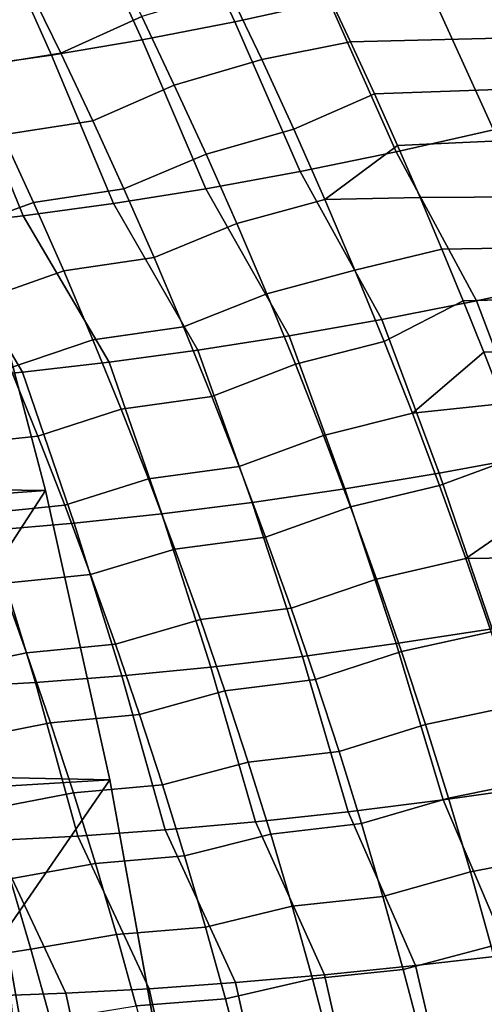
# Model space of a CAD drawing. Header units: metres. Extents: x -32 to 117, y -314 to 32.
# Tile 203 of 256: x 31.47 to 33.49, y 5.44 to 9.74. Entities that reach past the tile are written whole.
import ezdxf

# ---------------------------------------------------------------- set-up
doc = ezdxf.new("R2010")
doc.units = ezdxf.units.M
doc.layers.add('solid_24_501_064_XXX', color=7, linetype='CONTINUOUS')

msp = doc.modelspace()

# ---------------------------------------------------------------- linework, layer by layer
at = {"layer": 'solid_24_501_064_XXX'}
for points in [[(32.507099, 10.462259, 25.698666), (32.816589, 9.815628, 25.443562), (32.404999, 9.726445, 25.265894), (32.103252, 10.370488, 25.519192)], [(32.103252, 10.370488, 25.519192), (32.404999, 9.726445, 25.265894), (32.000568, 9.648249, 25.06778), (31.706255, 10.29005, 25.320076)], [(31.706255, 10.29005, 25.320076), (32.000568, 9.648249, 25.06778), (31.604446, 9.58126, 24.849775), (31.3172, 10.221165, 25.101866)], [(31.3172, 10.221165, 25.101866), (31.604446, 9.58126, 24.849775), (31.217749, 9.525669, 24.612495), (30.937159, 10.164024, 24.865162)], [(32.803177, 9.865751, 78.20433), (32.910038, 9.638919, 78.288612), (54.700001, 10.178224, 78.084549)], [(32.910038, 9.638919, 78.288612), (33.013882, 9.41248, 78.370537), (54.700001, 10.178224, 78.084549)], [(33.013882, 9.41248, 78.370537), (33.114826, 9.186387, 78.45015), (54.700001, 10.178224, 78.084549)], [(33.212982, 8.96059, 78.527489), (54.700001, 9.091585, 78.48288), (54.700001, 10.178224, 78.084549), (33.114826, 9.186387, 78.45015)], [(-30.869179, 10.16578, -303.5), (31.248901, 8.930613, -303.5), (31.579252, 7.6812, -303.5), (-31.248901, 8.930613, -303.5)], [(31.64583, 9.589495, 78.398216), (31.998711, 9.749209, 78.288307), (31.852827, 10.045463, 78.176628), (31.502737, 9.882186, 78.29023)], [(33.656597, 10.025918, 25.735598), (33.964432, 9.362052, 25.489294), (33.534023, 9.255626, 25.357479), (33.234184, 9.915547, 25.600277)], [(31.108999, 9.819121, 78.386047), (31.251925, 9.527512, 78.492432), (31.64583, 9.589495, 78.398216), (31.502737, 9.882186, 78.29023)], [(33.234184, 9.915547, 25.600277), (33.534023, 9.255626, 25.357479), (33.108646, 9.159249, 25.203466), (32.816589, 9.815628, 25.443562)], [(32.522556, 9.561098, 78.326714), (32.379215, 9.862316, 78.215408), (31.998711, 9.749209, 78.288307), (32.140831, 9.45052, 78.397064)], [(32.379215, 9.862316, 78.215408), (32.522556, 9.561098, 78.326714), (32.910038, 9.638919, 78.288612), (32.803177, 9.865751, 78.20433)], [(32.816589, 9.815628, 25.443562), (33.108646, 9.159249, 25.203466), (32.689529, 9.073201, 25.027706), (32.404999, 9.726445, 25.265894)], [(31.785202, 9.294506, 78.503342), (32.140831, 9.45052, 78.397064), (31.998711, 9.749209, 78.288307), (31.64583, 9.589495, 78.398216)], [(32.404999, 9.726445, 25.265894), (32.689529, 9.073201, 25.027706), (32.277889, 8.99773, 24.830704), (32.000568, 9.648249, 25.06778)], [(32.000568, 9.648249, 25.06778), (32.277889, 8.99773, 24.830704), (31.874912, 8.933054, 24.613031), (31.604446, 9.58126, 24.849775)], [(32.522556, 9.561098, 78.326714), (32.662041, 9.257391, 78.435005), (33.013882, 9.41248, 78.370537), (32.910038, 9.638919, 78.288612)], [(31.604446, 9.58126, 24.849775), (31.874912, 8.933054, 24.613031), (31.481768, 8.879361, 24.375317), (31.217749, 9.525669, 24.612495)], [(31.251925, 9.527512, 78.492432), (31.391125, 9.233676, 78.595978), (31.785202, 9.294506, 78.503342), (31.64583, 9.589495, 78.398216)], [(32.662041, 9.257391, 78.435005), (32.522556, 9.561098, 78.326714), (32.140831, 9.45052, 78.397064), (32.279106, 9.149444, 78.502831)], [(31.217749, 9.525669, 24.612495), (31.481768, 8.879361, 24.375317), (31.09959, 8.836805, 24.118246), (30.841566, 9.481631, 24.356615)], [(31.920776, 8.997268, 78.605545), (32.279106, 9.149444, 78.502831), (32.140831, 9.45052, 78.397064), (31.785202, 9.294506, 78.503342)], [(32.797577, 8.951244, 78.540199), (33.114826, 9.186387, 78.45015), (33.013882, 9.41248, 78.370537), (32.662041, 9.257391, 78.435005)], [(31.391125, 9.233676, 78.595978), (31.52652, 8.937666, 78.696617), (31.920776, 8.997268, 78.605545), (31.785202, 9.294506, 78.503342)], [(31.169928, 8.808666, 78.830353), (31.52652, 8.937666, 78.696617), (31.391125, 9.233676, 78.595978), (31.036953, 9.101512, 78.732864)], [(32.797577, 8.951244, 78.540199), (32.662041, 9.257391, 78.435005), (32.279106, 9.149444, 78.502831), (32.413456, 8.84603, 78.60556)], [(33.108646, 9.159249, 25.203466), (33.534023, 9.255626, 25.357479), (33.877754, 8.599768, 25.14987), (33.459427, 8.509344, 25.007544)], [(32.052479, 8.697828, 78.704773), (32.413456, 8.84603, 78.60556), (32.279106, 9.149444, 78.502831), (31.920776, 8.997268, 78.605545)], [(32.689529, 9.073201, 25.027706), (33.108646, 9.159249, 25.203466), (33.459427, 8.509344, 25.007544), (33.046947, 8.428043, 24.844193)], [(32.797577, 8.951244, 78.540199), (33.212982, 8.96059, 78.527489), (33.114826, 9.186387, 78.45015)], [(32.277889, 8.99773, 24.830704), (32.689529, 9.073201, 25.027706), (33.046947, 8.428043, 24.844193), (32.641457, 8.35609, 24.660265)], [(33.212982, 8.96059, 78.527489), (33.308472, 8.735037, 78.602615), (54.700001, 9.091585, 78.48288)], [(33.308472, 8.735037, 78.602615), (33.401276, 8.509778, 78.675529), (54.700001, 9.091585, 78.48288)], [(33.401276, 8.509778, 78.675529), (33.491089, 8.285061, 78.74617), (54.700001, 9.091585, 78.48288)], [(33.491089, 8.285061, 78.74617), (33.577988, 8.060844, 78.814598), (54.700001, 9.091585, 78.48288)], [(31.52652, 8.937666, 78.696617), (31.658035, 8.639527, 78.794312), (32.052479, 8.697828, 78.704773), (31.920776, 8.997268, 78.605545)], [(31.874912, 8.933054, 24.613031), (32.277889, 8.99773, 24.830704), (32.641457, 8.35609, 24.660265), (32.244061, 8.293681, 24.456264)], [(31.299068, 8.513816, 78.92495), (31.658035, 8.639527, 78.794312), (31.52652, 8.937666, 78.696617), (31.169928, 8.808666, 78.830353)], [(31.481768, 8.879361, 24.375317), (31.874912, 8.933054, 24.613031), (32.244061, 8.293681, 24.456264), (31.855862, 8.240988, 24.232756)], [(32.929089, 8.64271, 78.64225), (32.797577, 8.951244, 78.540199), (32.413456, 8.84603, 78.60556), (32.5438, 8.540329, 78.705193)], [(32.797577, 8.951244, 78.540199), (32.929089, 8.64271, 78.64225), (33.308472, 8.735037, 78.602615), (33.212982, 8.96059, 78.527489)], [(-31.248901, 8.930613, -303.5), (31.579252, 7.6812, -303.5), (31.859657, 6.419635, -303.5), (-31.579252, 7.6812, -303.5)], [(30.836893, 8.262715, -301.352966), (30.997028, 7.640075, -301.352966), (31.579252, 7.6812, -303.5), (31.248901, 8.930613, -303.5)], [(31.09959, 8.836805, 24.118246), (31.481768, 8.879361, 24.375317), (31.855862, 8.240988, 24.232756), (31.477924, 8.198157, 23.990353)], [(30.729488, 8.805511, 23.842567), (31.09959, 8.836805, 24.118246), (31.477924, 8.198157, 23.990353), (31.111286, 8.165304, 23.729721)], [(32.180225, 8.396235, 78.80098), (32.5438, 8.540329, 78.705193), (32.413456, 8.84603, 78.60556), (32.052479, 8.697828, 78.704773)], [(32.929089, 8.64271, 78.64225), (33.056492, 8.331836, 78.741096), (33.401276, 8.509778, 78.675529), (33.308472, 8.735037, 78.602615)], [(31.658035, 8.639527, 78.794312), (31.785593, 8.339309, 78.889), (32.180225, 8.396235, 78.80098), (32.052479, 8.697828, 78.704773)], [(31.424301, 8.217007, 79.016602), (31.785593, 8.339309, 78.889), (31.658035, 8.639527, 78.794312), (31.299068, 8.513816, 78.92495)], [(33.056492, 8.331836, 78.741096), (32.929089, 8.64271, 78.64225), (32.5438, 8.540329, 78.705193), (32.670055, 8.232391, 78.801666)], [(33.877754, 8.599768, 25.14987), (34.141102, 7.919757, 24.938023), (33.715809, 7.83404, 24.798477), (33.459427, 8.509344, 25.007544)], [(32.303947, 8.092537, 78.894104), (32.670055, 8.232391, 78.801666), (32.5438, 8.540329, 78.705193), (32.180225, 8.396235, 78.80098)], [(33.459427, 8.509344, 25.007544), (33.715809, 7.83404, 24.798477), (33.296589, 7.75695, 24.637207), (33.046947, 8.428043, 24.844193)], [(33.179707, 8.018674, 78.836662), (33.491089, 8.285061, 78.74617), (33.401276, 8.509778, 78.675529), (33.056492, 8.331836, 78.741096)], [(33.046947, 8.428043, 24.844193), (33.296589, 7.75695, 24.637207), (32.884624, 7.688704, 24.454668), (32.641457, 8.35609, 24.660265)], [(31.785593, 8.339309, 78.889), (31.909119, 8.03706, 78.980629), (32.303947, 8.092537, 78.894104), (32.180225, 8.396235, 78.80098)], [(31.545551, 7.918285, 79.105278), (31.909119, 8.03706, 78.980629), (31.785593, 8.339309, 78.889), (31.424301, 8.217007, 79.016602)], [(32.641457, 8.35609, 24.660265), (32.884624, 7.688704, 24.454668), (32.481068, 7.629495, 24.251371), (32.244061, 8.293681, 24.456264)], [(33.179707, 8.018674, 78.836662), (33.056492, 8.331836, 78.741096), (32.670055, 8.232391, 78.801666), (32.792145, 7.922265, 78.89492)], [(32.244061, 8.293681, 24.456264), (32.481068, 7.629495, 24.251371), (32.087051, 7.579488, 24.027887), (31.855862, 8.240988, 24.232756)], [(33.179707, 8.018674, 78.836662), (33.577988, 8.060844, 78.814598), (33.491089, 8.285061, 78.74617)], [(31.036482, 8.175674, 79.138832), (31.157614, 7.877847, 79.226219), (31.545551, 7.918285, 79.105278), (31.424301, 8.217007, 79.016602)], [(31.855862, 8.240988, 24.232756), (32.087051, 7.579488, 24.027887), (31.703684, 7.538825, 23.784843), (31.477924, 8.198157, 23.990353)], [(32.423561, 7.786782, 78.984093), (32.792145, 7.922265, 78.89492), (32.670055, 8.232391, 78.801666), (32.303947, 8.092537, 78.894104)], [(31.477924, 8.198157, 23.990353), (31.703684, 7.538825, 23.784843), (31.332043, 7.507617, 23.522923), (31.111286, 8.165304, 23.729721)], [(31.909119, 8.03706, 78.980629), (32.028534, 7.732826, 79.06916), (32.423561, 7.786782, 78.984093), (32.303947, 8.092537, 78.894104)], [(31.66275, 7.617697, 79.19091), (32.028534, 7.732826, 79.06916), (31.909119, 8.03706, 78.980629), (31.545551, 7.918285, 79.105278)], [(33.179707, 8.018674, 78.836662), (33.298645, 7.703274, 78.928894), (33.662067, 7.837066, 78.880859), (33.577988, 8.060844, 78.814598)], [(33.298645, 7.703274, 78.928894), (33.179707, 8.018674, 78.836662), (32.792145, 7.922265, 78.89492), (32.909985, 7.61, 78.984894)], [(31.157614, 7.877847, 79.226219), (31.274689, 7.578223, 79.310593), (31.66275, 7.617697, 79.19091), (31.545551, 7.918285, 79.105278)], [(32.53899, 7.479016, 79.070892), (32.909985, 7.61, 78.984894), (32.792145, 7.922265, 78.89492), (32.423561, 7.786782, 78.984093)], [(33.715809, 7.83404, 24.798477), (33.952644, 7.150239, 24.605841), (33.527042, 7.077923, 24.446653), (33.296589, 7.75695, 24.637207)], [(33.413227, 7.385685, 79.017738), (33.743423, 7.613663, 78.944984), (33.662067, 7.837066, 78.880859), (33.298645, 7.703274, 78.928894)], [(32.028534, 7.732826, 79.06916), (32.143764, 7.426655, 79.154533), (32.53899, 7.479016, 79.070892), (32.423561, 7.786782, 78.984093)], [(31.77582, 7.315289, 79.273476), (32.143764, 7.426655, 79.154533), (32.028534, 7.732826, 79.06916), (31.66275, 7.617697, 79.19091)], [(33.296589, 7.75695, 24.637207), (33.527042, 7.077923, 24.446653), (33.108948, 7.013888, 24.265532), (32.884624, 7.688704, 24.454668)], [(32.884624, 7.688704, 24.454668), (33.108948, 7.013888, 24.265532), (32.699558, 6.958317, 24.062996), (32.481068, 7.629495, 24.251371)], [(33.413227, 7.385685, 79.017738), (33.298645, 7.703274, 78.928894), (32.909985, 7.61, 78.984894), (33.023495, 7.295645, 79.071541)], [(-31.579252, 7.6812, -303.5), (31.859657, 6.419635, -303.5), (32.089672, 5.148039, -303.5), (-31.859657, 6.419635, -303.5)], [(30.997028, 7.640075, -301.352966), (31.144592, 7.014337, -301.352966), (31.579252, 7.6812, -303.5)], [(31.144592, 7.014337, -301.352966), (31.279524, 6.385754, -301.352966), (31.859657, 6.419635, -303.5), (31.579252, 7.6812, -303.5)], [(31.274689, 7.578223, 79.310593), (31.38763, 7.276845, 79.391914), (31.77582, 7.315289, 79.273476), (31.66275, 7.617697, 79.19091)], [(32.481068, 7.629495, 24.251371), (32.699558, 6.958317, 24.062996), (32.300049, 6.91137, 23.839626), (32.087051, 7.579488, 24.027887)], [(32.650162, 7.169287, 79.154449), (33.023495, 7.295645, 79.071541), (32.909985, 7.61, 78.984894), (32.53899, 7.479016, 79.070892)], [(33.413227, 7.385685, 79.017738), (33.822151, 7.390572, 79.007027), (33.743423, 7.613663, 78.944984)], [(32.087051, 7.579488, 24.027887), (32.300049, 6.91137, 23.839626), (31.911558, 6.87318, 23.596062), (31.703684, 7.538825, 23.784843)], [(31.703684, 7.538825, 23.784843), (31.911558, 6.87318, 23.596062), (31.5352, 6.843858, 23.332996), (31.332043, 7.507617, 23.522923)], [(31.332043, 7.507617, 23.522923), (31.5352, 6.843858, 23.332996), (31.17205, 6.823486, 23.051188), (30.973167, 7.485955, 23.242861)], [(32.143764, 7.426655, 79.154533), (32.254734, 7.118593, 79.236694), (32.650162, 7.169287, 79.154449), (32.53899, 7.479016, 79.070892)], [(31.884691, 7.011105, 79.352905), (32.254734, 7.118593, 79.236694), (32.143764, 7.426655, 79.154533), (31.77582, 7.315289, 79.273476)], [(33.413227, 7.385685, 79.017738), (33.523373, 7.065959, 79.103111), (33.898342, 7.167725, 79.067024), (33.822151, 7.390572, 79.007027)], [(33.523373, 7.065959, 79.103111), (33.413227, 7.385685, 79.017738), (33.023495, 7.295645, 79.071541), (33.132599, 6.979248, 79.154793)], [(31.38763, 7.276845, 79.391914), (31.49637, 6.97376, 79.470139), (31.884691, 7.011105, 79.352905), (31.77582, 7.315289, 79.273476)], [(31.12863, 6.898259, 79.615776), (31.49637, 6.97376, 79.470139), (31.38763, 7.276845, 79.391914), (31.021355, 7.198746, 79.539658)], [(32.756992, 6.857641, 79.234711), (33.132599, 6.979248, 79.154793), (33.023495, 7.295645, 79.071541), (32.650162, 7.169287, 79.154449)], [(32.254734, 7.118593, 79.236694), (32.36137, 6.808688, 79.315605), (32.756992, 6.857641, 79.234711), (32.650162, 7.169287, 79.154449)], [(31.98929, 6.705189, 79.429153), (32.36137, 6.808688, 79.315605), (32.254734, 7.118593, 79.236694), (31.884691, 7.011105, 79.352905)], [(33.527042, 7.077923, 24.446653), (33.737701, 6.391589, 24.272909), (33.313869, 6.332257, 24.093206), (33.108948, 7.013888, 24.265532)], [(33.628994, 6.744145, 79.184975), (33.523373, 7.065959, 79.103111), (33.132599, 6.979248, 79.154793), (33.237209, 6.66086, 79.234589)], [(31.49637, 6.97376, 79.470139), (31.600838, 6.669012, 79.545212), (31.98929, 6.705189, 79.429153), (31.884691, 7.011105, 79.352905)], [(33.108948, 7.013888, 24.265532), (33.313869, 6.332257, 24.093206), (32.899029, 6.280756, 23.891468), (32.699558, 6.958317, 24.062996)], [(31.231674, 6.596201, 79.688812), (31.600838, 6.669012, 79.545212), (31.49637, 6.97376, 79.470139), (31.12863, 6.898259, 79.615776)], [(32.699558, 6.958317, 24.062996), (32.899029, 6.280756, 23.891468), (32.494381, 6.237235, 23.668285), (32.300049, 6.91137, 23.839626)], [(32.859413, 6.544126, 79.311623), (33.237209, 6.66086, 79.234589), (33.132599, 6.979248, 79.154793), (32.756992, 6.857641, 79.234711)], [(31.911558, 6.87318, 23.596062), (32.101109, 6.20182, 23.424303), (31.720352, 6.174617, 23.160236), (31.5352, 6.843858, 23.332996)], [(32.300049, 6.91137, 23.839626), (32.494381, 6.237235, 23.668285), (32.101109, 6.20182, 23.424303), (31.911558, 6.87318, 23.596062)], [(31.5352, 6.843858, 23.332996), (31.720352, 6.174617, 23.160236), (31.353228, 6.155704, 22.876852), (31.17205, 6.823486, 23.051188)], [(32.36137, 6.808688, 79.315605), (32.463593, 6.496984, 79.391197), (32.859413, 6.544126, 79.311623), (32.756992, 6.857641, 79.234711)], [(32.089546, 6.397587, 79.50219), (32.463593, 6.496984, 79.391197), (32.36137, 6.808688, 79.315605), (31.98929, 6.705189, 79.429153)], [(33.730015, 6.420296, 79.263245), (33.628994, 6.744145, 79.184975), (33.237209, 6.66086, 79.234589), (33.337257, 6.340529, 79.310875)], [(31.600838, 6.669012, 79.545212), (31.70096, 6.362644, 79.617096), (32.089546, 6.397587, 79.50219), (31.98929, 6.705189, 79.429153)], [(31.33042, 6.292616, 79.758713), (31.70096, 6.362644, 79.617096), (31.600838, 6.669012, 79.545212), (31.231674, 6.596201, 79.688812)], [(32.957344, 6.228791, 79.385124), (33.337257, 6.340529, 79.310875), (33.237209, 6.66086, 79.234589), (32.859413, 6.544126, 79.311623)], [(32.463593, 6.496984, 79.391197), (32.561329, 6.183531, 79.463425), (32.957344, 6.228791, 79.385124), (32.859413, 6.544126, 79.311623)], [(32.18539, 6.088345, 79.571945), (32.561329, 6.183531, 79.463425), (32.463593, 6.496984, 79.391197), (32.089546, 6.397587, 79.50219)], [(-31.859657, 6.419635, -303.5), (32.089672, 5.148039, -303.5), (32.269005, 3.867984, -303.5), (-32.089672, 5.148039, -303.5)], [(31.279524, 6.385754, -301.352966), (31.401772, 5.754581, -301.352966), (31.859657, 6.419635, -303.5)], [(31.401772, 5.754581, -301.352966), (31.511286, 5.121075, -301.352966), (32.089672, 5.148039, -303.5), (31.859657, 6.419635, -303.5)], [(33.826363, 6.094486, 79.337891), (33.730015, 6.420296, 79.263245), (33.337257, 6.340529, 79.310875), (33.432663, 6.01833, 79.383606)], [(31.424801, 5.987549, 79.825455), (31.796669, 6.054701, 79.685745), (31.70096, 6.362644, 79.617096), (31.33042, 6.292616, 79.758713)], [(31.70096, 6.362644, 79.617096), (31.796669, 6.054701, 79.685745), (32.18539, 6.088345, 79.571945), (32.089546, 6.397587, 79.50219)], [(33.313869, 6.332257, 24.093206), (33.737701, 6.391589, 24.272909), (34.017792, 5.71072, 24.150356), (33.601627, 5.656909, 23.98315)], [(32.899029, 6.280756, 23.891468), (33.313869, 6.332257, 24.093206), (33.601627, 5.656909, 23.98315), (33.193798, 5.609718, 23.794741)], [(33.050724, 5.911707, 79.455177), (33.432663, 6.01833, 79.383606), (33.337257, 6.340529, 79.310875), (32.957344, 6.228791, 79.385124)], [(32.494381, 6.237235, 23.668285), (32.899029, 6.280756, 23.891468), (33.193798, 5.609718, 23.794741), (32.795437, 5.569275, 23.585646)], [(32.101109, 6.20182, 23.424303), (32.494381, 6.237235, 23.668285), (32.795437, 5.569275, 23.585646), (32.407639, 5.535694, 23.356445)], [(32.561329, 6.183531, 79.463425), (32.654514, 5.868396, 79.532249), (33.050724, 5.911707, 79.455177), (32.957344, 6.228791, 79.385124)], [(31.720352, 6.174617, 23.160236), (32.101109, 6.20182, 23.424303), (32.407639, 5.535694, 23.356445), (32.031471, 5.509065, 23.107771)], [(31.000799, 6.145135, 22.574978), (31.353228, 6.155704, 22.876852), (31.667978, 5.489463, 22.840307), (31.318161, 5.476942, 22.554792)], [(31.353228, 6.155704, 22.876852), (31.720352, 6.174617, 23.160236), (32.031471, 5.509065, 23.107771), (31.667978, 5.489463, 22.840307)], [(32.276756, 5.77753, 79.638397), (32.654514, 5.868396, 79.532249), (32.561329, 6.183531, 79.463425), (32.18539, 6.088345, 79.571945)], [(31.796669, 6.054701, 79.685745), (31.887901, 5.745248, 79.751129), (32.276756, 5.77753, 79.638397), (32.18539, 6.088345, 79.571945)], [(33.917973, 5.766804, 79.408844), (33.826363, 6.094486, 79.337891), (33.432663, 6.01833, 79.383606), (33.523369, 5.694347, 79.452728)], [(31.514757, 5.681059, 79.889), (31.887901, 5.745248, 79.751129), (31.796669, 6.054701, 79.685745), (31.424801, 5.987549, 79.825455)], [(33.139488, 5.592956, 79.521744), (33.523369, 5.694347, 79.452728), (33.432663, 6.01833, 79.383606), (33.050724, 5.911707, 79.455177)], [(31.147083, 5.623648, 80.043686), (31.514757, 5.681059, 79.889), (31.424801, 5.987549, 79.825455), (31.058338, 5.927518, 79.981857)], [(32.654514, 5.868396, 79.532249), (32.743088, 5.551657, 79.597641), (33.139488, 5.592956, 79.521744), (33.050724, 5.911707, 79.455177)], [(32.36359, 5.465215, 79.701515), (32.743088, 5.551657, 79.597641), (32.654514, 5.868396, 79.532249), (32.276756, 5.77753, 79.638397)], [(31.887901, 5.745248, 79.751129), (31.9746, 5.434356, 79.81321), (32.36359, 5.465215, 79.701515), (32.276756, 5.77753, 79.638397)], [(31.45952, 5.11267, -301.181946), (31.511286, 5.121075, -301.352966), (31.401772, 5.754581, -301.352966)], [(31.600233, 5.373216, 79.949326), (31.9746, 5.434356, 79.81321), (31.887901, 5.745248, 79.751129), (31.514757, 5.681059, 79.889)], [(31.2314, 5.318504, 80.102371), (31.600233, 5.373216, 79.949326), (31.514757, 5.681059, 79.889), (31.147083, 5.623648, 80.043686)], [(33.223576, 5.272614, 79.584785), (33.60931, 5.368663, 79.518211), (33.523369, 5.694347, 79.452728), (33.139488, 5.592956, 79.521744)], [(33.601627, 5.656909, 23.98315), (33.767262, 4.962337, 23.845167), (33.354961, 4.920049, 23.657652), (33.193798, 5.609718, 23.794741)], [(32.743088, 5.551657, 79.597641), (32.826992, 5.23339, 79.659546), (33.223576, 5.272614, 79.584785), (33.139488, 5.592956, 79.521744)], [(33.193798, 5.609718, 23.794741), (33.354961, 4.920049, 23.657652), (32.95237, 4.883801, 23.448963), (32.795437, 5.569275, 23.585646)], [(32.445831, 5.151472, 79.761261), (32.826992, 5.23339, 79.659546), (32.743088, 5.551657, 79.597641), (32.36359, 5.465215, 79.701515)], [(32.795437, 5.569275, 23.585646), (32.95237, 4.883801, 23.448963), (32.560619, 4.853694, 23.219688), (32.407639, 5.535694, 23.356445)], [(32.031471, 5.509065, 23.107771), (32.180801, 4.829813, 22.970467), (31.81398, 4.812226, 22.701996), (31.667978, 5.489463, 22.840307)], [(32.407639, 5.535694, 23.356445), (32.560619, 4.853694, 23.219688), (32.180801, 4.829813, 22.970467), (32.031471, 5.509065, 23.107771)], [(31.667978, 5.489463, 22.840307), (31.81398, 4.812226, 22.701996), (31.461184, 4.80098, 22.415028), (31.318161, 5.476942, 22.554792)], [(31.9746, 5.434356, 79.81321), (32.056709, 5.122094, 79.871964), (32.445831, 5.151472, 79.761261), (32.36359, 5.465215, 79.701515)]]:
    msp.add_3dface(points, dxfattribs=at)

doc.saveas('drawing.dxf')
